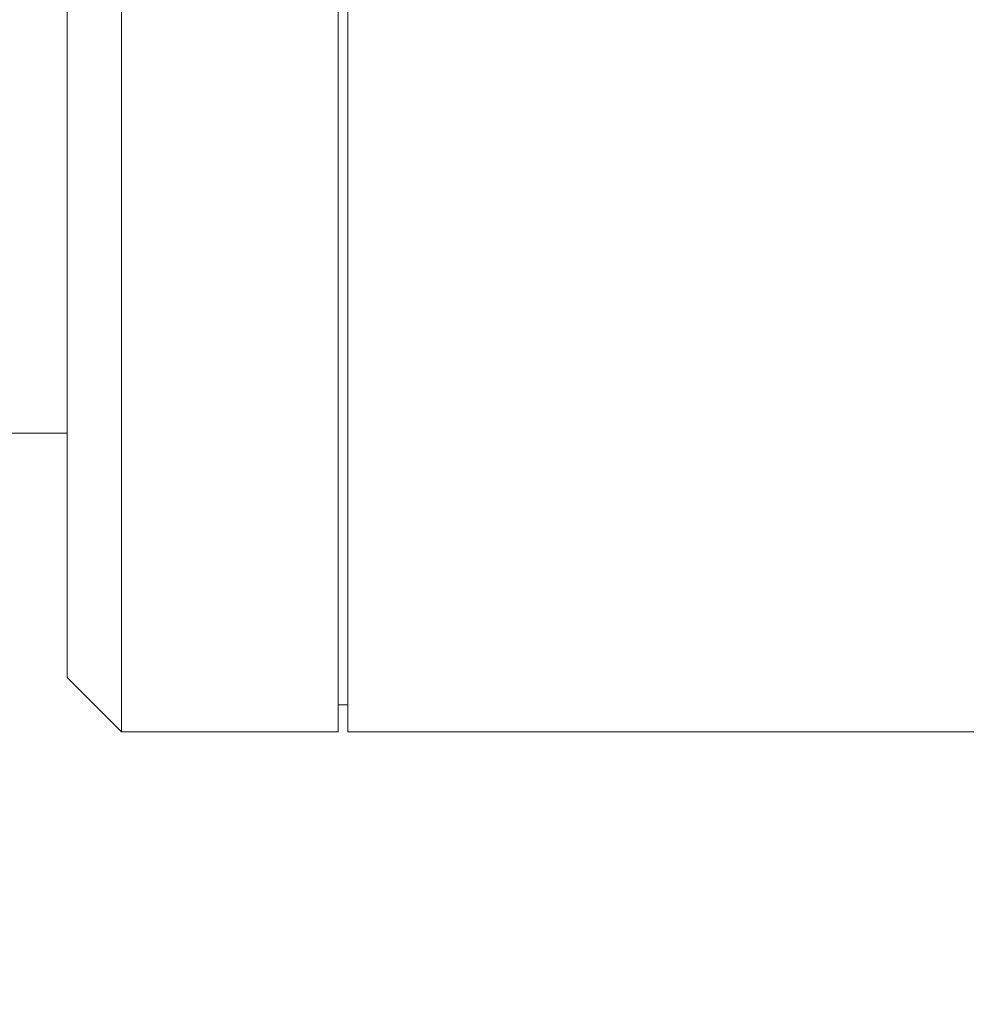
# Model space of a CAD drawing. Header units: millimetres. Extents: x 504 to 605, y 222 to 305.
# Tile 3 of 70: x 545.69 to 549.18, y 239.86 to 243.5. Entities that reach past the tile are written whole.
import ezdxf

# ---------------------------------------------------------------- set-up
doc = ezdxf.new("R2010")
doc.units = ezdxf.units.MM
doc.header["$LTSCALE"] = 0.03
doc.layers.get('0').update_dxf_attribs({"lineweight": 15})
doc.layers.add('1', color=7, linetype='Continuous', true_color=0xffffff)
doc.styles.get("Standard").update_dxf_attribs({"font": 'simsun.ttc', "width": 0.85})
doc.dimstyles.new('ISO-25', dxfattribs={"dimtxt": 2.5, "dimasz": 2, "dimexe": 1.3, "dimexo": 0.625, "dimtad": 1, "dimzin": 9, "dimdsep": 46, "dimtxsty": 'Standard', "dimblk": 'OPEN30', "dimcen": 2, "dimazin": 2, "dimtfac": 0.6, "dimtmove": 0, "dimatfit": 0, "dimldrblk": 'OPEN30', "dimfxl": 1, "dimtolj": 1, "dimarcsym": 0})

# ---------------------------------------------------------------- blocks, each defined once
blk = doc.blocks.new('_Open30')
at = {"color": 0, "linetype": 'ByBlock', "lineweight": -2}
for p, q in [((-1, 0.2679), (0, 0)), ((0, 0), (-1, -0.2679)), ((0, 0), (-1, 0))]:
    blk.add_line(p, q, dxfattribs=at)
blk = doc.blocks.new('*D11')
at = {"color": 0, "lineweight": -2}
for p, q in [((516.8371, 259.0464), (516.8371, 224.2402)), ((579.9627, 259.046), (579.9627, 224.2402)), ((577.9627, 225.5402), (518.8371, 225.5402))]:
    blk.add_line(p, q, dxfattribs=at)
at = {"layer": 'Defpoints', "color": 0}
for p in [(516.8371, 259.6714), (579.9627, 259.671), (516.8371, 225.5402)]:
    blk.add_point(p, dxfattribs=at)
at = {"color": 0, "lineweight": -2, "xscale": 2, "yscale": 2, "zscale": 2, "rotation": 180}
blk.add_blockref('_Open30', (516.8371, 225.5402), dxfattribs=at)
at = {"color": 0, "lineweight": -2, "xscale": 2, "yscale": 2, "zscale": 2}
blk.add_blockref('_Open30', (579.9627, 225.5402), dxfattribs=at)
at = {"color": 0, "insert": (549.5475, 227.7485), "char_height": 2.5, "width": 36.1612, "attachment_point": 5}
blk.add_mtext('\\A1;63.13±0.2(W.D. MOD)', dxfattribs=at)
blk = doc.blocks.new('A$C4323a73e')
at = {"layer": '1', "color": 7, "linetype": 'Continuous', "lineweight": 18}
for p, q in [((29.2286, -18.801), (29.2286, 13.2926)), ((30.0286, -18.801), (30.0286, 13.2926)), ((29.0286, -18.601), (29.0286, 13.1512)), ((30.0636, -18.801), (30.0636, -5.0101)), ((28.6786, -17.7), (29.0286, -17.7)), ((29.0286, -18.601), (29.2286, -18.801)), ((30.0286, -18.701), (30.0637, -18.701)), ((29.2286, -18.801), (30.0286, -18.801)), ((30.0636, -18.801), (39.2636, -18.801))]:
    blk.add_line(p, q, dxfattribs=at)

msp = doc.modelspace()

# ---------------------------------------------------------------- block references
msp.add_blockref('A$C4323a73e', (516.8371, 259.6709))

# ---------------------------------------------------------------- dimensions: what is measured, and where the dimension line sits
at = {"color": 7}
dim = msp.add_linear_dim(base=(516.8371, 225.5402), p1=(579.9627, 259.671), p2=(516.8371, 259.6714), angle=180, text='<>(W.D. MOD)', dimstyle='ISO-25', override={"dimgap": 0.625, "dimtol": 1, "dimlim": 0, "dimtp": 0.2, "dimtm": 0.2, "dimtfac": 1}, dxfattribs=at)
dim.commit()
dim.dimension.update_dxf_attribs({"geometry": '*D11', "text_midpoint": (549.5475, 225.5402), "dimtype": 160})

doc.saveas('drawing.dxf')
